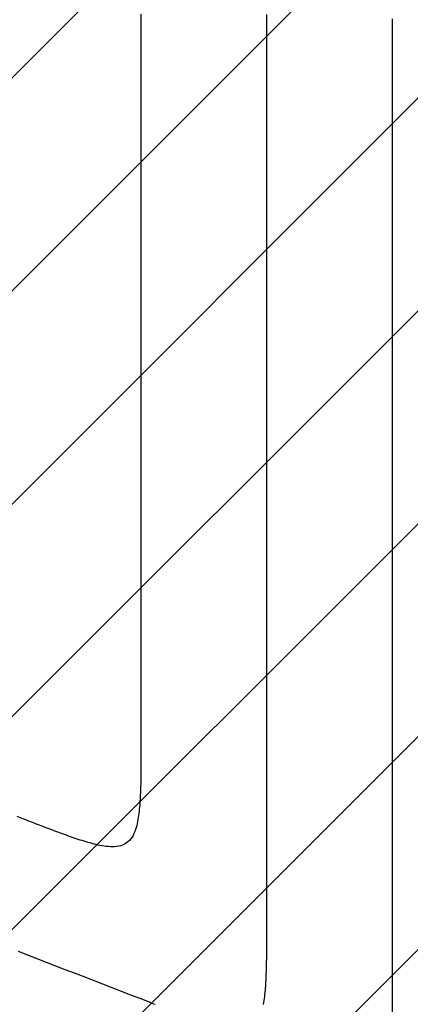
# Model space of a CAD drawing. Extents: x 997 to 109698, y 921 to 94021.
# Tile 184 of 256: x 14334 to 14957, y 24292 to 25862. Entities that reach past the tile are written whole.
import ezdxf

# ---------------------------------------------------------------- set-up
doc = ezdxf.new("R2010")
doc.units = 0
doc.header["$MEASUREMENT"] = 0
doc.layers.add('12', color=7, linetype='CONTINUOUS')
doc.layers.add('28', color=7, linetype='CONTINUOUS')

msp = doc.modelspace()

# ---------------------------------------------------------------- linework, layer by layer
at = {"layer": '12', "color": 6}
for points in [[(14527.543861, 25870.681284), (14527.543861, 25857.978433), (14527.543861, 25845.275583), (14527.543861, 25832.572732), (14527.543861, 25819.869882), (14527.543861, 25807.167031), (14527.543861, 25794.46418), (14527.543861, 25781.76133), (14527.543861, 25769.058479), (14527.543861, 25756.355629), (14527.543861, 25743.652778), (14527.543861, 25730.949928), (14527.543861, 25718.247077), (14527.543861, 25705.544226), (14527.543861, 25692.841376), (14527.543861, 25680.138525), (14527.54386, 25667.435674), (14527.543861, 25654.732824), (14527.543861, 25642.029973), (14527.543861, 25629.327123), (14527.543861, 25616.624272), (14527.54386, 25603.921422), (14527.543861, 25591.218571), (14527.543861, 25578.515721), (14527.54386, 25565.81287), (14527.54386, 25553.110019), (14527.54386, 25540.407168), (14527.54386, 25527.704318), (14527.543861, 25515.001468), (14527.543861, 25502.298617), (14527.54386, 25489.595766), (14527.543861, 25476.892916), (14527.543861, 25464.190065), (14527.54386, 25451.487214), (14527.543861, 25438.784364), (14527.543861, 25426.081514), (14527.543861, 25413.378663), (14527.543861, 25400.675812), (14527.543861, 25387.972962), (14527.543861, 25375.270111), (14527.543861, 25362.56726), (14527.543861, 25349.86441), (14527.543861, 25337.16156), (14527.543861, 25324.458709), (14527.543861, 25311.755859), (14527.543861, 25299.053008), (14527.543861, 25286.350157), (14527.543861, 25273.647307), (14527.543861, 25260.944456), (14527.543861, 25248.241606), (14527.543861, 25235.538755), (14527.543861, 25222.835904), (14527.543861, 25210.133054), (14527.543861, 25197.430203), (14527.543861, 25184.727353), (14527.543861, 25172.024502), (14527.543861, 25159.321651), (14527.543861, 25146.618801), (14527.543861, 25133.91595), (14527.543861, 25121.2131), (14527.543861, 25108.510249), (14527.543861, 25095.807399), (14527.543861, 25083.104548), (14527.543861, 25070.401698), (14527.543861, 25057.698847), (14527.543861, 25044.995996), (14527.543861, 25032.293146), (14527.543861, 25019.590295), (14527.543861, 25006.887444), (14527.543861, 24994.184594), (14527.543861, 24981.481743), (14527.543861, 24968.778893), (14527.543861, 24956.076042), (14527.543861, 24943.373192), (14527.543861, 24930.670341), (14527.543861, 24917.96749), (14527.543861, 24905.26464), (14527.543861, 24892.56179), (14527.543861, 24879.858939), (14527.543861, 24867.156088), (14527.543861, 24854.453238), (14527.543861, 24841.750387), (14527.543861, 24829.047537), (14527.543861, 24816.344686), (14527.543861, 24803.641835), (14527.543861, 24790.938985), (14527.54386, 24778.236134), (14527.543861, 24765.533283), (14527.543861, 24752.830433), (14527.543861, 24740.127582), (14527.543861, 24727.424732), (14527.543861, 24714.721881)], [(14927.54386, 25862.972187), (14927.54386, 25836.933726), (14927.543861, 25810.895264), (14927.54386, 25784.856802), (14927.543861, 25758.818341), (14927.54386, 25732.77988), (14927.54386, 25706.741418), (14927.54386, 25680.702956), (14927.54386, 25654.664495), (14927.543861, 25628.626034), (14927.543861, 25602.587572), (14927.54386, 25576.54911), (14927.543861, 25550.510649), (14927.543861, 25524.472188), (14927.543861, 25498.433726), (14927.54386, 25472.395264), (14927.54386, 25446.356803), (14927.54386, 25420.318341), (14927.54386, 25394.27988), (14927.54386, 25368.241419), (14927.54386, 25342.202957), (14927.54386, 25316.164495), (14927.54386, 25290.126034), (14927.54386, 25264.087572), (14927.543861, 25238.049111), (14927.543861, 25212.010649), (14927.54386, 25185.972188), (14927.54386, 25159.933726), (14927.54386, 25133.895264), (14927.54386, 25107.856803), (14927.54386, 25081.818341), (14927.54386, 25055.77988), (14927.54386, 25029.741418), (14927.54386, 25003.702957), (14927.54386, 24977.664495), (14927.54386, 24951.626034), (14927.54386, 24925.587572), (14927.54386, 24899.54911), (14927.54386, 24873.510649), (14927.54386, 24847.472188), (14927.54386, 24821.433726), (14927.54386, 24795.395264), (14927.54386, 24769.356803), (14927.54386, 24743.318341), (14927.54386, 24717.27988), (14927.543861, 24691.241418), (14927.543861, 24665.202957), (14927.54386, 24639.164495), (14927.54386, 24613.126033), (14927.54386, 24587.087572), (14927.543861, 24561.049111), (14927.54386, 24535.010649), (14927.543861, 24508.972187), (14927.543861, 24482.933726), (14927.54386, 24456.895264), (14927.54386, 24430.856803), (14927.54386, 24404.818341), (14927.54386, 24378.77988), (14927.54386, 24352.741418), (14927.543861, 24326.702957), (14927.543861, 24300.664495), (14927.54386, 24274.626034)], [(14527.543861, 24714.721881), (14527.543962, 24711.426649), (14527.544062, 24708.131383), (14527.543855, 24704.836091), (14527.543035, 24701.540783), (14527.541295, 24698.245467), (14527.538331, 24694.950152), (14527.533836, 24691.654848), (14527.527504, 24688.359564), (14527.519029, 24685.064308), (14527.508106, 24681.76909), (14527.494428, 24678.473918), (14527.477689, 24675.178802), (14527.457584, 24671.883751), (14527.433807, 24668.588774), (14527.406051, 24665.293879), (14527.373928, 24661.999075), (14527.336628, 24658.704365), (14527.293209, 24655.409751), (14527.242729, 24652.115233), (14527.184246, 24648.820815), (14527.116818, 24645.526496), (14527.039503, 24642.232279), (14526.95136, 24638.938166), (14526.851446, 24635.644157), (14526.73882, 24632.350255), (14526.612538, 24629.056461), (14526.47166, 24625.762776), (14526.315135, 24622.469235), (14526.140686, 24619.176225), (14525.945268, 24615.88436), (14525.725824, 24612.594256), (14525.479296, 24609.306529), (14525.202627, 24606.021795), (14524.89276, 24602.74067), (14524.546637, 24599.463771), (14524.161202, 24596.191713), (14523.733396, 24592.925112), (14523.258483, 24589.665026), (14522.726115, 24586.413984), (14522.124772, 24583.174822), (14521.442934, 24579.950376), (14520.669082, 24576.743483), (14519.791695, 24573.55698), (14518.799255, 24570.393704), (14517.678888, 24567.259178), (14516.407402, 24564.17942), (14514.956857, 24561.189887), (14513.299285, 24558.326085), (14511.406717, 24555.623518), (14509.251641, 24553.117627), (14506.831461, 24550.840236), (14504.180973, 24548.817738), (14501.338048, 24547.076084), (14498.340557, 24545.641223), (14495.225674, 24544.536075), (14492.022142, 24543.746733), (14488.753078, 24543.234746), (14485.441497, 24542.961213), (14482.110415, 24542.887237), (14478.78281, 24542.973959), (14475.474574, 24543.190361), (14472.186211, 24543.522443), (14468.916208, 24543.958438), (14465.663053, 24544.486579), (14462.425231, 24545.0951), (14459.201231, 24545.772233), (14455.989537, 24546.506213), (14452.788773, 24547.286474), (14449.598215, 24548.108219), (14446.417334, 24548.968373), (14443.2456, 24549.863864), (14440.082485, 24550.791617), (14436.927459, 24551.748559), (14433.779994, 24552.731616), (14430.63956, 24553.737715), (14427.505628, 24554.763783), (14424.37767, 24555.806757), (14421.255227, 24556.864376), (14418.137952, 24557.935646), (14415.025505, 24559.01969), (14411.917548, 24560.115627), (14408.813742, 24561.222579), (14405.713749, 24562.339666), (14402.61723, 24563.466011), (14399.523847, 24564.600733), (14396.43326, 24565.742955), (14393.345132, 24566.891796), (14390.259124, 24568.046378), (14387.174898, 24569.205822), (14384.092163, 24570.369371), (14381.010787, 24571.536661), (14377.930668, 24572.707401), (14374.851704, 24573.881305), (14371.773793, 24575.058083), (14368.696833, 24576.237447), (14365.620721, 24577.419107), (14362.545357, 24578.602776), (14359.470637, 24579.788166), (14356.396461, 24580.974987), (14353.322725, 24582.16295), (14350.249327, 24583.351768), (14347.176167, 24584.541152), (14344.103141, 24585.730813), (14341.030149, 24586.920463)], [(14341.030149, 24586.920463), (14329.980028, 24591.197913)]]:
    msp.add_lwpolyline(points, dxfattribs=at)
at = {"layer": '12', "color": 5}
for points in [[(14727.543861, 25869.736455), (14727.543861, 25852.303984), (14727.543861, 25834.871513), (14727.54386, 25817.439042), (14727.543861, 25800.006571), (14727.543861, 25782.574101), (14727.54386, 25765.14163), (14727.543861, 25747.709159), (14727.543861, 25730.276688), (14727.54386, 25712.844217), (14727.54386, 25695.411746), (14727.54386, 25677.979275), (14727.543861, 25660.546804), (14727.54386, 25643.114334), (14727.54386, 25625.681863), (14727.54386, 25608.249392), (14727.54386, 25590.816921), (14727.543861, 25573.38445), (14727.54386, 25555.95198), (14727.543861, 25538.519509), (14727.543861, 25521.087038), (14727.54386, 25503.654568), (14727.54386, 25486.222097), (14727.543861, 25468.789626), (14727.54386, 25451.357155), (14727.543861, 25433.924684), (14727.543861, 25416.492214), (14727.543861, 25399.059743), (14727.543861, 25381.627272), (14727.54386, 25364.194801), (14727.543861, 25346.76233), (14727.543861, 25329.329859), (14727.543861, 25311.897389), (14727.543861, 25294.464918), (14727.543861, 25277.032447), (14727.543861, 25259.599976), (14727.543861, 25242.167506), (14727.543861, 25224.735035), (14727.543861, 25207.302564), (14727.543861, 25189.870093), (14727.543861, 25172.437622), (14727.543861, 25155.005151), (14727.543861, 25137.57268), (14727.543861, 25120.14021), (14727.543861, 25102.707739), (14727.543861, 25085.275268), (14727.543861, 25067.842798), (14727.543861, 25050.410326), (14727.543861, 25032.977855), (14727.54386, 25015.545385), (14727.543861, 24998.112914), (14727.543861, 24980.680443), (14727.543861, 24963.247972), (14727.54386, 24945.815501), (14727.54386, 24928.383031), (14727.543861, 24910.95056), (14727.543861, 24893.518089), (14727.543861, 24876.085618), (14727.543861, 24858.653147), (14727.543861, 24841.220677), (14727.54386, 24823.788206), (14727.543861, 24806.355735), (14727.543861, 24788.923264), (14727.543861, 24771.490793), (14727.543861, 24754.058323), (14727.543861, 24736.625852), (14727.543861, 24719.193381), (14727.543861, 24701.76091), (14727.543861, 24684.32844), (14727.54386, 24666.895969), (14727.543861, 24649.463498), (14727.543861, 24632.031027), (14727.543861, 24614.598556), (14727.543861, 24597.166085), (14727.543861, 24579.733615), (14727.543861, 24562.301144), (14727.543861, 24544.868673), (14727.543861, 24527.436202), (14727.54386, 24510.003731), (14727.54386, 24492.57126), (14727.543861, 24475.13879), (14727.543861, 24457.706319), (14727.54386, 24440.273848), (14727.543861, 24422.841377)], [(14727.543861, 24422.841377), (14727.543962, 24419.546145), (14727.544062, 24416.250879), (14727.543855, 24412.955587), (14727.543034, 24409.660279), (14727.541295, 24406.364963), (14727.538331, 24403.069648), (14727.533836, 24399.774345), (14727.527504, 24396.47906), (14727.519029, 24393.183804), (14727.508106, 24389.888586), (14727.494428, 24386.593414), (14727.477689, 24383.298298), (14727.457584, 24380.003247), (14727.433807, 24376.70827), (14727.406051, 24373.413375), (14727.373928, 24370.118571), (14727.336628, 24366.823861), (14727.293208, 24363.529247), (14727.242728, 24360.234729), (14727.184245, 24356.940311), (14727.116818, 24353.645992), (14727.039503, 24350.351775), (14726.95136, 24347.057661), (14726.851446, 24343.763653), (14726.738819, 24340.469751), (14726.612538, 24337.175957), (14726.47166, 24333.882272), (14726.315135, 24330.588731), (14726.140686, 24327.295721), (14725.945268, 24324.003856), (14725.725823, 24320.713753), (14725.479295, 24317.426025), (14725.202627, 24314.141291), (14724.89276, 24310.860167), (14724.546637, 24307.583267), (14724.161202, 24304.311209), (14723.733396, 24301.044608), (14723.258483, 24297.784523), (14722.726115, 24294.53348), (14722.124772, 24291.294318)], [(14541.030148, 24295.039959), (14526.133874, 24300.806237), (14511.237599, 24306.572515), (14496.341324, 24312.338793), (14481.445049, 24318.105071), (14466.548774, 24323.871348), (14451.6525, 24329.637627), (14436.756225, 24335.403905), (14421.85995, 24341.170183), (14406.963675, 24346.936461), (14392.067401, 24352.702739), (14377.171126, 24358.469017), (14362.274851, 24364.235294), (14347.378576, 24370.001573), (14332.482302, 24375.76785)], [(14550.249327, 24291.471264), (14547.176167, 24292.660648), (14544.103141, 24293.850309), (14541.030148, 24295.039959)]]:
    msp.add_lwpolyline(points, dxfattribs=at)
at = {"layer": '28', "color": 2}
for p, q in [((15489.063708, 26935.843886), (12300.425289, 23747.205467)), ((15828.465422, 26935.834345), (12542.561606, 23649.930529)), ((16167.867136, 26935.824804), (12784.697923, 23552.655591)), ((17526.205693, 26936.518341), (13497.601607, 22907.914255)), ((16397.746869, 26826.293282), (13026.83424, 23455.380653)), ((13268.970557, 23358.105715), (16397.746869, 26486.882027)), ((13497.601607, 23247.32551), (16586.094438, 26335.818341))]:
    msp.add_line(p, q, dxfattribs=at)

doc.saveas('drawing.dxf')
